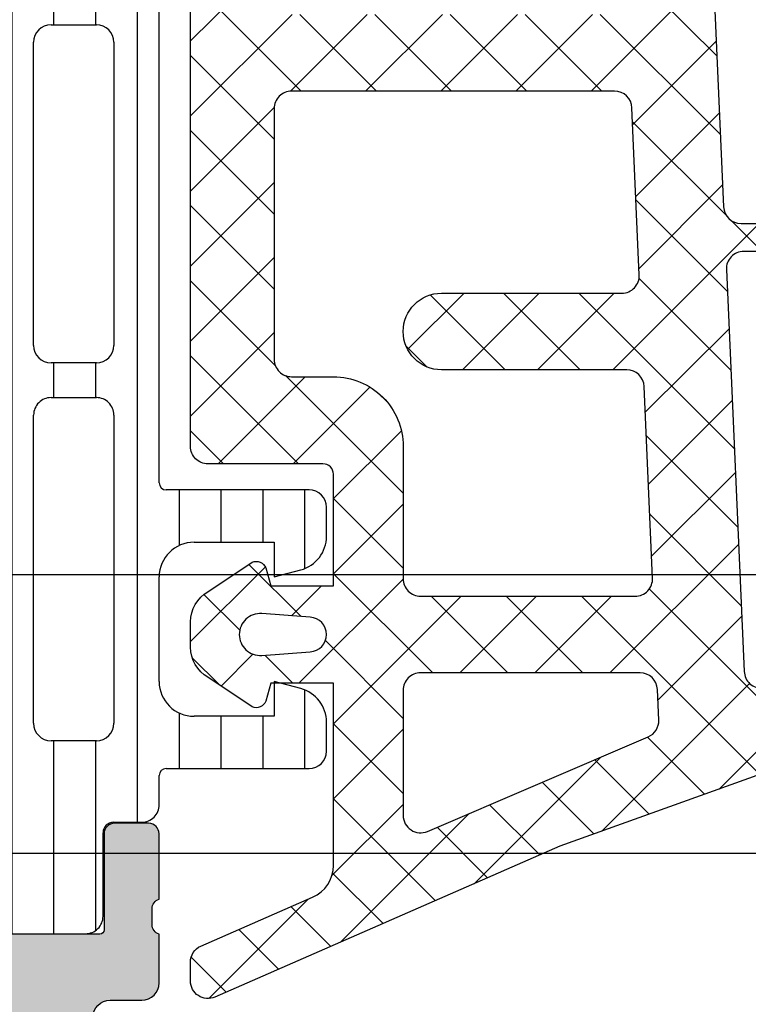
# Model space of a CAD drawing. Header units: millimetres. Extents: x 373037 to 682063, y 76092 to 274210.
# Tile 94 of 256: x 667158 to 667179, y 249615 to 249643. Entities that reach past the tile are written whole.
import ezdxf

# ---------------------------------------------------------------- set-up
doc = ezdxf.new("R2010")
doc.units = ezdxf.units.MM
doc.header["$LTSCALE"] = 100
doc.layers.add('PUDORYS', color=253, linetype='CONTINUOUS')

msp = doc.modelspace()

# ---------------------------------------------------------------- hatches: boundary and pattern name
at = {"layer": 'PUDORYS', "true_color": 0x939598}
h = msp.add_hatch(dxfattribs=at)
h.set_pattern_fill('LINIE', color=252, scale=1.2, angle=90, style=0)
h.set_pattern_definition([(90, (679979.9212210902, 248347.5297934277), (-1.2, 7.347638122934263e-17), [])])
edge = h.paths.add_edge_path()
edge.add_arc((667160.8289485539, 249619.7464295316), 0.2999999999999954, 90.00207529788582, 180.0020752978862, ccw=False)
edge.add_line((667160.8289376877, 249620.0464295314), (667161.6392690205, 249620.0464581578))
edge.add_arc((667161.6392535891, 249620.5464554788), 0.4999973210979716, 270.0017683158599, 360.0023822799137)
edge.add_line((667162.1392509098, 249620.5464762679), (667162.1405714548, 249621.387548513))
edge.add_arc((667162.3405714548, 249621.387548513), 0.1999999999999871, 90.00000000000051, 180.0000000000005, ccw=False)
edge.add_line((667162.3405714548, 249621.5875485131), (667166.4405714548, 249621.5875485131))
edge.add_arc((667166.4405714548, 249622.0875485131), 0.5000000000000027, 269.9999999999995, 359.9999999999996)
edge.add_line((667166.9405714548, 249622.0875485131), (667166.9405714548, 249622.9182977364))
edge.add_arc((667165.9405714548, 249622.9182977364), 0.9999999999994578, 0, 74.99999999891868)
edge.add_line((667166.1993904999, 249623.8842235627), (667165.4405714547, 249624.087548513))
edge.add_line((667165.4405714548, 249624.0875485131), (667165.4405714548, 249623.0875485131))
edge.add_line((667165.4405714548, 249623.0875485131), (667163.1405714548, 249623.0875485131))
edge.add_arc((667163.1422807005, 249624.0916749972), 1.004127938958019, 180.2340877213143, 269.9024699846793, ccw=False)
edge.add_line((667162.1381611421, 249624.087572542), (667162.1381611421, 249627.0874508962))
edge.add_arc((667163.1422804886, 249627.0834225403), 1.004127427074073, 90.09751797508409, 179.7701403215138, ccw=False)
edge.add_line((667163.1405714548, 249628.0875485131), (667165.4405714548, 249628.0875485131))
edge.add_line((667165.4405714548, 249628.0875485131), (667165.4405714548, 249627.0875485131))
edge.add_line((667165.4405714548, 249627.0875485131), (667166.1993905, 249627.2908734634))
edge.add_arc((667165.9405714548, 249628.2567992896), 1.000000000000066, 285.0000000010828, 359.9999999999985)
edge.add_line((667166.9405714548, 249628.2567992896), (667166.9405714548, 249629.087548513))
edge.add_arc((667166.4405714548, 249629.0875485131), 0.4999999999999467, 0, 89.99999999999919)
edge.add_line((667166.4405714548, 249629.5875485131), (667162.3405714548, 249629.5875485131))
edge.add_arc((667162.3423000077, 249629.7917216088), 0.2041804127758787, 181.1558689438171, 269.5149389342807, ccw=False)
edge.add_line((667162.1381611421, 249629.7876028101), (667162.1381382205, 249655.6289696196))
edge.add_arc((667161.6381408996, 249655.6289541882), 0.4999973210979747, 0.001768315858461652, 90.00238227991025)
edge.add_line((667161.6381201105, 249656.1289515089), (667160.8277887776, 249656.1289228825))
edge.add_arc((667160.8277779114, 249656.4289228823), 0.299999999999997, 180.0020752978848, 270.0020752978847, ccw=False)
edge.add_line((667160.5277779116, 249656.428912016), (667160.5280229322, 249658.8289104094))
edge.add_arc((667160.028026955, 249658.8288949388), 0.499995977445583, 0.00177281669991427, 90.00237777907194)
edge.add_line((667160.0280062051, 249659.3288909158), (667156.5514647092, 249659.3287642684))
edge.add_arc((667156.6938112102, 249658.3389513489), 0.99999607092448, 98.18368334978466, 212.7290913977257)
edge.add_line((667155.8525781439, 249657.7982859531), (667157.1711305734, 249655.5146768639))
edge.add_arc((667156.7381269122, 249655.2646612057), 0.5000000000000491, 0.002135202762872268, 30.002071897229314, ccw=False)
edge.add_line((667157.2381269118, 249655.2646798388), (667157.2392132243, 249620.9104110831))
edge.add_arc((667156.7392132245, 249620.9103934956), 0.5000000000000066, 330.0020786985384, 360.0020153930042, ccw=False)
edge.add_line((667157.1722349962, 249620.6604092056), (667155.8538479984, 249618.3767046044))
edge.add_arc((667156.6951202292, 249617.8361001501), 0.9999960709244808, 147.2750591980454, 261.8204672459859)
edge.add_line((667156.5528454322, 249616.8462769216), (667160.029386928, 249616.846403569))
edge.add_arc((667160.0293714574, 249617.3463995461), 0.4999959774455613, 270.0017728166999, 360.0023777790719)
edge.add_line((667160.5293674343, 249617.346420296), (667160.5289485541, 249619.7464186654))
edge = h.paths.add_edge_path(flags=16)
edge.add_line((667160.3386729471, 249643.9375422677), (667159.0386788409, 249643.9375422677))
edge.add_arc((667159.0386752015, 249644.4375386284), 0.4999963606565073, 179.9995829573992, 270.0004170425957, ccw=False)
edge.add_line((667158.5386788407, 249644.4375422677), (667158.5386788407, 249653.2875361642))
edge.add_arc((667159.0386752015, 249653.2875398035), 0.4999963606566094, 89.99958295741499, 180.0004170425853, ccw=False)
edge.add_line((667159.0386788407, 249653.7875361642), (667160.338672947, 249653.7875361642))
edge.add_arc((667160.3386895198, 249653.2875361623), 0.5000000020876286, 2.0834067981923e-07, 90.00189910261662, ccw=False)
edge.add_line((667160.8386895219, 249653.2875361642), (667160.8386895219, 249644.4375422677))
edge.add_arc((667160.3386895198, 249644.4375422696), 0.5000000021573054, 269.99810091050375, 359.99999978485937, ccw=False)
edge = h.paths.add_edge_path(flags=16)
edge.add_arc((667160.3386895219, 249633.7375361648), 0.4999999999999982, 269.9999999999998, 360, ccw=False)
edge.add_line((667160.3386895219, 249633.2375361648), (667159.0386788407, 249633.2375361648))
edge.add_arc((667159.0386788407, 249633.7375361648), 0.4999999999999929, 179.9999999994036, 269.99999999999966, ccw=False)
edge.add_line((667158.5386788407, 249633.7375361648), (667158.5386788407, 249642.4375422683))
edge.add_arc((667159.0386788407, 249642.4375422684), 0.5000000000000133, 90.00000000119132, 179.9999999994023, ccw=False)
edge.add_line((667159.0386788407, 249642.9375422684), (667160.3386895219, 249642.9375422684))
edge.add_arc((667160.3386895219, 249642.4375422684), 0.5000000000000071, 5.965148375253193e-10, 90.00000000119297, ccw=False)
edge.add_line((667160.8386895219, 249642.4375422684), (667160.8386895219, 249633.7375361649))
edge = h.paths.add_edge_path(flags=16)
edge.add_arc((667159.0386752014, 249631.7375398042), 0.4999963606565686, 89.99958295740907, 180.0004170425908, ccw=False)
edge.add_line((667159.0386788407, 249632.2375361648), (667160.338672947, 249632.2375361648))
edge.add_arc((667160.3386895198, 249631.7375361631), 0.5000000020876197, 2.0833840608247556e-07, 90.00189910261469, ccw=False)
edge.add_line((667160.8386895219, 249631.7375361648), (667160.8386895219, 249622.8875270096))
edge.add_arc((667160.3387047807, 249622.8875270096), 0.4999847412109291, 269.99999999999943, 360, ccw=False)
edge.add_line((667160.3387047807, 249622.3875422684), (667159.0386940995, 249622.3875422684))
edge.add_arc((667159.0386940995, 249622.8875575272), 0.5000152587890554, 179.9999999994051, 270.0000000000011, ccw=False)
edge.add_line((667158.5386788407, 249622.8875575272), (667158.5386788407, 249631.7375361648))
h = msp.add_hatch(dxfattribs=at)
h.set_pattern_fill('ANSI37', color=252, scale=0.48, angle=90, style=0)
h.set_pattern_definition([(135, (667167.1381380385, 249629.3363462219), (-1.077630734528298, -1.077630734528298), []), (225, (667167.1381380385, 249629.3363462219), (1.077630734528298, -1.077630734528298), [])])
edge = h.paths.add_edge_path(flags=16)
edge.add_line((667166.4738440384, 249625.9350692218), (667165.0809900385, 249626.0348132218))
edge.add_arc((667165.0381325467, 249625.4363463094), 0.5999995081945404, 85.90391948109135, 180.0000083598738)
edge.add_arc((667165.0381325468, 249625.4363461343), 0.5999995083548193, 179.9999916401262, 274.0960805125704)
edge.add_line((667165.0809900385, 249624.8378792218), (667166.4738440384, 249624.9376232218))
edge.add_arc((667166.438129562, 249625.4363462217), 0.5000001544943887, 274.0960644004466, 445.9039356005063)
edge = h.paths.add_edge_path(flags=16)
edge.add_arc((667169.6381376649, 249623.8363495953), 0.4999996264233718, 89.99995719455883, 180.0000428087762)
edge.add_line((667169.1381380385, 249623.8363492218), (667169.1381380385, 249620.2426642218))
edge.add_arc((667169.6381383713, 249620.2426642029), 0.5000003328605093, 179.9999978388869, 293.2180266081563)
edge.add_line((667169.8352540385, 249619.7831582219), (667176.1663560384, 249622.4990362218))
edge.add_arc((667175.9692401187, 249622.95854157), 0.4999998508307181, 293.218081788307, 362.5001106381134)
edge.add_line((667176.4687640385, 249622.9803522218), (667176.4304380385, 249623.8581592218))
edge.add_arc((667175.93091443, 249623.8363497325), 0.4999994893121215, 2.499979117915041, 90.00004485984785)
edge.add_line((667175.9309140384, 249624.3363492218), (667169.6381380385, 249624.3363492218))
edge = h.paths.add_edge_path(flags=16)
edge.add_line((667175.0463000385, 249649.3902682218), (667166.1494470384, 249653.5389382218))
edge.add_arc((667165.9381379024, 249653.0857844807), 0.4999998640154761, 64.99999208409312, 180.0000296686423)
edge.add_line((667165.4381380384, 249653.0857842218), (667165.4381380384, 249643.7363492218))
edge.add_arc((667165.9381376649, 249643.7363488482), 0.4999996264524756, 179.9999571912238, 270.0000428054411)
edge.add_line((667165.9381380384, 249643.2363492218), (667175.0620610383, 249643.2363492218))
edge.add_arc((667175.0620608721, 249643.7363492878), 0.5000000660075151, 270.0000190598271, 362.5000272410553)
edge.add_line((667175.5615850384, 249643.7581592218), (667175.3345150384, 249648.9589232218))
edge.add_arc((667174.8349896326, 249648.9371134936), 0.5000012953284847, 2.499997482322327, 64.9999080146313)
edge = h.paths.add_edge_path(flags=16)
edge.add_arc((667165.9381376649, 249640.5363495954), 0.4999996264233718, 89.99995719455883, 180.0000428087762)
edge.add_line((667165.4381380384, 249640.5363492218), (667165.4381380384, 249633.3363492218))
edge.add_arc((667165.9381376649, 249633.3363488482), 0.4999996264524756, 179.9999571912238, 270.0000428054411)
edge.add_line((667165.9381380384, 249632.8363492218), (667167.1381380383, 249632.8363492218))
edge.add_arc((667167.1381395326, 249630.836350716), 1.999998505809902, -4.2805441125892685e-05, 90.0000428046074, ccw=False)
edge.add_line((667169.1381380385, 249630.8363492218), (667169.1381380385, 249627.0363492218))
edge.add_arc((667169.6381376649, 249627.0363488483), 0.4999996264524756, 179.9999571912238, 270.0000428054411)
edge.add_line((667169.6381380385, 249626.5363492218), (667175.7911990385, 249626.5363492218))
edge.add_arc((667175.7911988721, 249627.0363492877), 0.5000000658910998, 270.000019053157, 362.5000272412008)
edge.add_line((667176.2907230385, 249627.0581592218), (667176.0505880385, 249632.5581592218))
edge.add_arc((667175.5510644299, 249632.5363497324), 0.4999994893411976, 2.499979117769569, 90.00004485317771)
edge.add_line((667175.5510640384, 249633.0363492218), (667170.2381380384, 249633.0363492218))
edge.add_arc((667170.2381380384, 249634.1363492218), 1.099999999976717, 90, 270, ccw=False)
edge.add_line((667170.2381380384, 249635.2363492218), (667175.4113490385, 249635.2363492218))
edge.add_arc((667175.4113488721, 249635.7363492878), 0.5000000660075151, 270.000019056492, 362.5000272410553)
edge.add_line((667175.9108730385, 249635.7581592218), (667175.7013000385, 249640.5581592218))
edge.add_arc((667175.2017764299, 249640.5363497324), 0.4999994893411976, 2.499979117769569, 90.00004485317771)
edge.add_line((667175.2017760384, 249641.0363492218), (667165.9381380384, 249641.0363492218))
edge = h.paths.add_edge_path()
edge.add_line((667167.3245950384, 249655.7494022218), (667176.1124610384, 249651.6515532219))
edge.add_ellipse((667174.8446035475, 249648.9326278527), major_axis=(-3.000002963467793, 0), ratio=1, start_angle=182.50005883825, end_angle=244.9999693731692, ccw=False)
edge.add_line((667177.8417510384, 249649.0634892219), (667177.8700850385, 249648.4145392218))
edge.add_ellipse((667178.369608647, 249648.4363487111), major_axis=(-0.4999994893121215, 0), ratio=1, start_angle=2.499979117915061, end_angle=90.00004485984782)
edge.add_line((667178.3696090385, 249647.9363492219), (667179.3381380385, 249647.9363492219))
edge.add_ellipse((667179.3381381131, 249647.8363492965), major_axis=(-0.09999992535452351, 0), ratio=1, start_angle=179.9999571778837, end_angle=270.0000427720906, ccw=False)
edge.add_line((667179.4381380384, 249647.8363492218), (667179.4381380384, 249647.2363492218))
edge.add_ellipse((667179.3381381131, 249647.236349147), major_axis=(-0.09999992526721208, 0), ratio=1, start_angle=89.99995719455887, end_angle=180.0000428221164, ccw=False)
edge.add_line((667179.3381380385, 249647.1363492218), (667178.4351000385, 249647.1363492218))
edge.add_ellipse((667178.4351002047, 249646.6363491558), major_axis=(-0.5000000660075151, 0), ratio=1, start_angle=-89.99998095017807, end_angle=2.500027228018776)
edge.add_line((667177.9355760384, 249646.6145392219), (667178.3294140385, 249637.7142452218))
edge.add_ellipse((667178.8289253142, 249637.736349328), major_axis=(-0.5000001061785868, 0), ratio=1, start_angle=2.533769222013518, end_angle=90.0000829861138)
edge.add_line((667178.8289260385, 249637.2363492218), (667179.4381380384, 249637.2363492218))
edge.add_ellipse((667179.4381381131, 249637.1363492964), major_axis=(-0.09999992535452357, 0), ratio=1, start_angle=179.9999572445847, end_angle=270.0000428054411, ccw=False)
edge.add_line((667179.5381380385, 249637.1363492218), (667179.5381380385, 249636.5363492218))
edge.add_ellipse((667179.4381381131, 249636.5363491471), major_axis=(-0.0999999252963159, 0), ratio=1, start_angle=89.99995719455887, end_angle=180.0000428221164, ccw=False)
edge.add_line((667179.4381380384, 249636.4363492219), (667178.9085760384, 249636.4363492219))
edge.add_ellipse((667178.9085757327, 249635.9363487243), major_axis=(-0.500000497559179, 0), ratio=1, start_angle=-90.00003503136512, end_angle=2.53369800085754)
edge.add_line((667178.4090640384, 249635.9142452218), (667178.9197200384, 249624.3740202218))
edge.add_ellipse((667179.4192446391, 249624.3958297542), major_axis=(-0.5000004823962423, 0), ratio=1, start_angle=2.499979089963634, end_angle=93.21705730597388)
edge.add_line((667179.4473040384, 249623.8966172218), (667184.5810470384, 249624.1851802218))
edge.add_ellipse((667184.4654916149, 249624.5955982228), major_axis=(-0.4263754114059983, 0), ratio=1, start_angle=105.7248544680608, end_angle=249.2410276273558)
edge.add_line((667184.6166150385, 249624.9942932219), (667184.3840120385, 249624.9930532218))
edge.add_line((667184.3840120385, 249624.9930532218), (667182.5014330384, 249624.6949152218))
edge.add_line((667182.5014330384, 249624.6949152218), (667179.6521480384, 249625.0953412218))
edge.add_ellipse((667179.6938986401, 249625.3924218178), major_axis=(-0.2999999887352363, 0), ratio=1, start_angle=-34.59774638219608, end_angle=82.00025595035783, ccw=False)
edge.add_ellipse((667181.9164697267, 249623.8593084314), major_axis=(-3.000047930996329, 0), ratio=1, start_angle=251.9915754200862, end_angle=325.4023587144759, ccw=False)
edge.add_line((667182.8439550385, 249626.7123872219), (667185.0988460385, 249626.0788112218))
edge.add_ellipse((667184.937916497, 249625.3035987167), major_axis=(-0.7917403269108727, 0), ratio=1, start_angle=186.798346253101, end_angle=258.2723102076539, ccw=False)
edge.add_line((667185.7240900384, 249625.3973212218), (667185.7253110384, 249624.3391112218))
edge.add_ellipse((667184.5462248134, 249624.4682354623), major_axis=(-1.186135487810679, 0), ratio=1, start_angle=108.65557644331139, end_angle=173.7503218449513, ccw=False)
edge.add_line((667184.9256440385, 249623.3444212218), (667181.6843040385, 249622.2500882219))
edge.add_line((667181.6843040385, 249622.2500882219), (667173.6345090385, 249619.3603102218))
edge.add_line((667173.6345090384, 249619.3603102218), (667163.7366320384, 249615.0275012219))
edge.add_ellipse((667163.5383619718, 249615.4865102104), major_axis=(-0.5000002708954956, 0), ratio=1, start_angle=0.066576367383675, end_angle=113.36204948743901, ccw=False)
edge.add_line((667163.0383620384, 249615.4859292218), (667163.0377270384, 249616.0326302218))
edge.add_ellipse((667163.5377271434, 249616.0332104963), major_axis=(-0.5000004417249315, 0), ratio=1, start_angle=-66.07917546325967, end_angle=0.06649451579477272, ccw=False)
edge.add_line((667163.3349900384, 249616.4902642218), (667166.5389930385, 249617.8920202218))
edge.add_ellipse((667166.1381387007, 249618.8081613), major_axis=(-0.9999993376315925, 0), ratio=1, start_angle=113.6316147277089, end_angle=180.0000528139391)
edge.add_line((667167.1381380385, 249618.8081622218), (667167.1381380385, 249624.0361042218))
edge.add_line((667167.1381380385, 249624.0361042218), (667165.3386590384, 249624.0361132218))
edge.add_line((667165.3386590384, 249624.0361132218), (667165.2007170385, 249623.5213122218))
edge.add_ellipse((667164.9235630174, 249623.636077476), major_axis=(-0.2999756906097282, 0), ratio=1, start_angle=67.49643329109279, end_angle=157.5062997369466, ccw=False)
edge.add_line((667164.8087500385, 249623.3589432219), (667163.5386230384, 249624.2081102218))
edge.add_ellipse((667164.0383438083, 249625.073974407), major_axis=(-0.9997207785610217, 0), ratio=1, start_angle=-0.007611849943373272, end_angle=60.00923930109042, ccw=False)
edge.add_line((667163.0386230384, 249625.0741072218), (667163.0386540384, 249625.7984682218))
edge.add_ellipse((667164.0383918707, 249625.7982601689), major_axis=(-0.9997378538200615, 0), ratio=1, start_angle=299.99132494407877, end_angle=359.9880763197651, ccw=False)
edge.add_line((667163.5386540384, 249626.6641342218), (667164.8087500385, 249627.5133012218))
edge.add_ellipse((667164.9235619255, 249627.2361537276), major_axis=(-0.2999875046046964, 0), ratio=1, start_angle=202.4986038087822, end_angle=292.5024061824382, ccw=False)
edge.add_line((667165.2007170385, 249627.3509472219), (667165.3386890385, 249626.8361312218))
edge.add_line((667165.3386890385, 249626.8361312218), (667167.1381380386, 249626.8361232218))
edge.add_line((667167.1381380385, 249626.8361232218), (667167.1381380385, 249630.0363502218))
edge.add_ellipse((667166.8381382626, 249630.0363504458), major_axis=(-0.2999997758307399, 0), ratio=1, start_angle=179.999957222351, end_angle=270.0000428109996)
edge.add_line((667166.8381380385, 249630.3363502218), (667163.5381420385, 249630.3363502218))
edge.add_ellipse((667163.5381416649, 249630.8363498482), major_axis=(-0.4999996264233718, 0), ratio=1, start_angle=-4.280877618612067e-05, end_angle=90.00004280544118, ccw=False)
edge.add_line((667163.0381420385, 249630.8363502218), (667163.0381420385, 249657.7339722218))
edge.add_line((667163.0381420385, 249657.7339722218), (667164.5885340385, 249658.6290902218))
edge.add_ellipse((667164.8385341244, 249658.1960776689), major_axis=(-0.4999999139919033, 0), ratio=1, start_angle=180.0000633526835, end_angle=300.00001707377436, ccw=False)
edge.add_line((667165.3385340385, 249658.1960782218), (667167.0359050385, 249658.1960782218))
edge.add_line((667167.0359050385, 249658.1960782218), (667167.0359050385, 249656.2025562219))
edge.add_ellipse((667167.5359052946, 249656.2025558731), major_axis=(-0.5000002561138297, 0), ratio=1, start_angle=-3.996725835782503e-05, end_angle=64.99987140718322)
h = msp.add_hatch(dxfattribs=at)
h.set_pattern_fill('ANSI37', color=252, scale=0.48, angle=90, style=0)
h.set_pattern_definition([(135, (667167.1381382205, 249629.3363462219), (-1.077630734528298, -1.077630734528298), []), (225, (667167.1381382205, 249629.3363462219), (1.077630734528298, -1.077630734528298), [])])
edge = h.paths.add_edge_path(flags=16)
edge.add_line((667166.4738442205, 249625.9350692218), (667165.0809902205, 249626.0348132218))
edge.add_arc((667165.0381327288, 249625.4363463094), 0.5999995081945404, 85.90391948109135, 180.0000083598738)
edge.add_arc((667165.0381327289, 249625.4363461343), 0.5999995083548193, 179.9999916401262, 274.0960805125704)
edge.add_line((667165.0809902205, 249624.8378792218), (667166.4738442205, 249624.9376232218))
edge.add_arc((667166.438129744, 249625.4363462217), 0.5000001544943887, 274.0960644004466, 445.9039356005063)
edge = h.paths.add_edge_path(flags=16)
edge.add_arc((667169.638137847, 249623.8363495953), 0.4999996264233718, 89.99995719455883, 180.0000428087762)
edge.add_line((667169.1381382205, 249623.8363492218), (667169.1381382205, 249620.2426642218))
edge.add_arc((667169.6381385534, 249620.2426642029), 0.5000003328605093, 179.9999978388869, 293.2180266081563)
edge.add_line((667169.8352542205, 249619.7831582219), (667176.1663562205, 249622.4990362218))
edge.add_arc((667175.9692403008, 249622.95854157), 0.4999998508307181, 293.218081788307, 362.5001106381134)
edge.add_line((667176.4687642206, 249622.9803522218), (667176.4304382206, 249623.8581592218))
edge.add_arc((667175.930914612, 249623.8363497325), 0.4999994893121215, 2.499979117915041, 90.00004485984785)
edge.add_line((667175.9309142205, 249624.3363492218), (667169.6381382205, 249624.3363492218))
edge = h.paths.add_edge_path(flags=16)
edge.add_line((667175.0463002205, 249649.3902682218), (667166.1494472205, 249653.5389382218))
edge.add_arc((667165.9381380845, 249653.0857844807), 0.4999998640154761, 64.99999208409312, 180.0000296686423)
edge.add_line((667165.4381382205, 249653.0857842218), (667165.4381382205, 249643.7363492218))
edge.add_arc((667165.938137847, 249643.7363488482), 0.4999996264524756, 179.9999571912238, 270.0000428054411)
edge.add_line((667165.9381382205, 249643.2363492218), (667175.0620612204, 249643.2363492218))
edge.add_arc((667175.0620610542, 249643.7363492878), 0.5000000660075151, 270.0000190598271, 362.5000272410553)
edge.add_line((667175.5615852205, 249643.7581592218), (667175.3345152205, 249648.9589232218))
edge.add_arc((667174.8349898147, 249648.9371134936), 0.5000012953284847, 2.499997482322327, 64.9999080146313)
edge = h.paths.add_edge_path(flags=16)
edge.add_arc((667165.938137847, 249640.5363495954), 0.4999996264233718, 89.99995719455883, 180.0000428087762)
edge.add_line((667165.4381382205, 249640.5363492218), (667165.4381382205, 249633.3363492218))
edge.add_arc((667165.938137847, 249633.3363488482), 0.4999996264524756, 179.9999571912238, 270.0000428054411)
edge.add_line((667165.9381382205, 249632.8363492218), (667167.1381382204, 249632.8363492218))
edge.add_arc((667167.1381397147, 249630.836350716), 1.999998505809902, -4.2805441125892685e-05, 90.0000428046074, ccw=False)
edge.add_line((667169.1381382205, 249630.8363492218), (667169.1381382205, 249627.0363492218))
edge.add_arc((667169.638137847, 249627.0363488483), 0.4999996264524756, 179.9999571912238, 270.0000428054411)
edge.add_line((667169.6381382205, 249626.5363492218), (667175.7911992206, 249626.5363492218))
edge.add_arc((667175.7911990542, 249627.0363492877), 0.5000000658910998, 270.000019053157, 362.5000272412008)
edge.add_line((667176.2907232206, 249627.0581592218), (667176.0505882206, 249632.5581592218))
edge.add_arc((667175.551064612, 249632.5363497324), 0.4999994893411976, 2.499979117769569, 90.00004485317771)
edge.add_line((667175.5510642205, 249633.0363492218), (667170.2381382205, 249633.0363492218))
edge.add_arc((667170.2381382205, 249634.1363492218), 1.099999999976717, 90, 270, ccw=False)
edge.add_line((667170.2381382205, 249635.2363492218), (667175.4113492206, 249635.2363492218))
edge.add_arc((667175.4113490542, 249635.7363492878), 0.5000000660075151, 270.000019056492, 362.5000272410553)
edge.add_line((667175.9108732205, 249635.7581592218), (667175.7013002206, 249640.5581592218))
edge.add_arc((667175.201776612, 249640.5363497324), 0.4999994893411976, 2.499979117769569, 90.00004485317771)
edge.add_line((667175.2017762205, 249641.0363492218), (667165.9381382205, 249641.0363492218))
edge = h.paths.add_edge_path()
edge.add_line((667167.3245952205, 249655.7494022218), (667176.1124612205, 249651.6515532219))
edge.add_ellipse((667174.8446037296, 249648.9326278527), major_axis=(-3.000002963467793, 0), ratio=1, start_angle=182.50005883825, end_angle=244.9999693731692, ccw=False)
edge.add_line((667177.8417512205, 249649.0634892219), (667177.8700852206, 249648.4145392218))
edge.add_ellipse((667178.369608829, 249648.4363487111), major_axis=(-0.4999994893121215, 0), ratio=1, start_angle=2.499979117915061, end_angle=90.00004485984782)
edge.add_line((667178.3696092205, 249647.9363492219), (667179.3381382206, 249647.9363492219))
edge.add_ellipse((667179.3381382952, 249647.8363492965), major_axis=(-0.09999992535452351, 0), ratio=1, start_angle=179.9999571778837, end_angle=270.0000427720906, ccw=False)
edge.add_line((667179.4381382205, 249647.8363492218), (667179.4381382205, 249647.2363492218))
edge.add_ellipse((667179.3381382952, 249647.236349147), major_axis=(-0.09999992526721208, 0), ratio=1, start_angle=89.99995719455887, end_angle=180.0000428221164, ccw=False)
edge.add_line((667179.3381382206, 249647.1363492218), (667178.4351002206, 249647.1363492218))
edge.add_ellipse((667178.4351003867, 249646.6363491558), major_axis=(-0.5000000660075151, 0), ratio=1, start_angle=-89.99998095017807, end_angle=2.500027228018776)
edge.add_line((667177.9355762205, 249646.6145392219), (667178.3294142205, 249637.7142452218))
edge.add_ellipse((667178.8289254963, 249637.736349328), major_axis=(-0.5000001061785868, 0), ratio=1, start_angle=2.533769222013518, end_angle=90.0000829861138)
edge.add_line((667178.8289262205, 249637.2363492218), (667179.4381382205, 249637.2363492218))
edge.add_ellipse((667179.4381382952, 249637.1363492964), major_axis=(-0.09999992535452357, 0), ratio=1, start_angle=179.9999572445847, end_angle=270.0000428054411, ccw=False)
edge.add_line((667179.5381382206, 249637.1363492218), (667179.5381382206, 249636.5363492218))
edge.add_ellipse((667179.4381382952, 249636.5363491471), major_axis=(-0.0999999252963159, 0), ratio=1, start_angle=89.99995719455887, end_angle=180.0000428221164, ccw=False)
edge.add_line((667179.4381382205, 249636.4363492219), (667178.9085762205, 249636.4363492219))
edge.add_ellipse((667178.9085759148, 249635.9363487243), major_axis=(-0.500000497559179, 0), ratio=1, start_angle=-90.00003503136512, end_angle=2.53369800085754)
edge.add_line((667178.4090642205, 249635.9142452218), (667178.9197202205, 249624.3740202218))
edge.add_ellipse((667179.4192448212, 249624.3958297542), major_axis=(-0.5000004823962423, 0), ratio=1, start_angle=2.499979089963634, end_angle=93.21705730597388)
edge.add_line((667179.4473042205, 249623.8966172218), (667184.5810472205, 249624.1851802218))
edge.add_ellipse((667184.465491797, 249624.5955982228), major_axis=(-0.4263754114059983, 0), ratio=1, start_angle=105.7248544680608, end_angle=249.2410276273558)
edge.add_line((667184.6166152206, 249624.9942932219), (667184.3840122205, 249624.9930532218))
edge.add_line((667184.3840122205, 249624.9930532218), (667182.5014332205, 249624.6949152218))
edge.add_line((667182.5014332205, 249624.6949152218), (667179.6521482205, 249625.0953412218))
edge.add_ellipse((667179.6938988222, 249625.3924218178), major_axis=(-0.2999999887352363, 0), ratio=1, start_angle=-34.59774638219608, end_angle=82.00025595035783, ccw=False)
edge.add_ellipse((667181.9164699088, 249623.8593084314), major_axis=(-3.000047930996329, 0), ratio=1, start_angle=251.9915754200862, end_angle=325.4023587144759, ccw=False)
edge.add_line((667182.8439552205, 249626.7123872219), (667185.0988462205, 249626.0788112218))
edge.add_ellipse((667184.9379166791, 249625.3035987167), major_axis=(-0.7917403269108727, 0), ratio=1, start_angle=186.798346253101, end_angle=258.2723102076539, ccw=False)
edge.add_line((667185.7240902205, 249625.3973212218), (667185.7253112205, 249624.3391112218))
edge.add_ellipse((667184.5462249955, 249624.4682354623), major_axis=(-1.186135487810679, 0), ratio=1, start_angle=108.65557644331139, end_angle=173.7503218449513, ccw=False)
edge.add_line((667184.9256442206, 249623.3444212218), (667181.6843042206, 249622.2500882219))
edge.add_line((667181.6843042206, 249622.2500882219), (667173.6345092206, 249619.3603102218))
edge.add_line((667173.6345092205, 249619.3603102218), (667163.7366322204, 249615.0275012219))
edge.add_ellipse((667163.5383621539, 249615.4865102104), major_axis=(-0.5000002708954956, 0), ratio=1, start_angle=0.066576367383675, end_angle=113.36204948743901, ccw=False)
edge.add_line((667163.0383622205, 249615.4859292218), (667163.0377272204, 249616.0326302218))
edge.add_ellipse((667163.5377273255, 249616.0332104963), major_axis=(-0.5000004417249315, 0), ratio=1, start_angle=-66.07917546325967, end_angle=0.06649451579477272, ccw=False)
edge.add_line((667163.3349902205, 249616.4902642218), (667166.5389932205, 249617.8920202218))
edge.add_ellipse((667166.1381388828, 249618.8081613), major_axis=(-0.9999993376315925, 0), ratio=1, start_angle=113.6316147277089, end_angle=180.0000528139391)
edge.add_line((667167.1381382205, 249618.8081622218), (667167.1381382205, 249624.0361042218))
edge.add_line((667167.1381382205, 249624.0361042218), (667165.3386592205, 249624.0361132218))
edge.add_line((667165.3386592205, 249624.0361132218), (667165.2007172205, 249623.5213122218))
edge.add_ellipse((667164.9235631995, 249623.636077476), major_axis=(-0.2999756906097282, 0), ratio=1, start_angle=67.49643329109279, end_angle=157.5062997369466, ccw=False)
edge.add_line((667164.8087502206, 249623.3589432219), (667163.5386232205, 249624.2081102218))
edge.add_ellipse((667164.0383439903, 249625.073974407), major_axis=(-0.9997207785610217, 0), ratio=1, start_angle=-0.007611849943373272, end_angle=60.00923930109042, ccw=False)
edge.add_line((667163.0386232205, 249625.0741072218), (667163.0386542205, 249625.7984682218))
edge.add_ellipse((667164.0383920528, 249625.7982601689), major_axis=(-0.9997378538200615, 0), ratio=1, start_angle=299.99132494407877, end_angle=359.9880763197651, ccw=False)
edge.add_line((667163.5386542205, 249626.6641342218), (667164.8087502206, 249627.5133012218))
edge.add_ellipse((667164.9235621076, 249627.2361537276), major_axis=(-0.2999875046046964, 0), ratio=1, start_angle=202.4986038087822, end_angle=292.5024061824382, ccw=False)
edge.add_line((667165.2007172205, 249627.3509472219), (667165.3386892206, 249626.8361312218))
edge.add_line((667165.3386892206, 249626.8361312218), (667167.1381382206, 249626.8361232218))
edge.add_line((667167.1381382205, 249626.8361232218), (667167.1381382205, 249630.0363502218))
edge.add_ellipse((667166.8381384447, 249630.0363504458), major_axis=(-0.2999997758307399, 0), ratio=1, start_angle=179.999957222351, end_angle=270.0000428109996)
edge.add_line((667166.8381382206, 249630.3363502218), (667163.5381422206, 249630.3363502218))
edge.add_ellipse((667163.538141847, 249630.8363498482), major_axis=(-0.4999996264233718, 0), ratio=1, start_angle=-4.280877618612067e-05, end_angle=90.00004280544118, ccw=False)
edge.add_line((667163.0381422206, 249630.8363502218), (667163.0381422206, 249657.7339722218))
edge.add_line((667163.0381422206, 249657.7339722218), (667164.5885342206, 249658.6290902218))
edge.add_ellipse((667164.8385343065, 249658.1960776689), major_axis=(-0.4999999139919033, 0), ratio=1, start_angle=180.0000633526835, end_angle=300.00001707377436, ccw=False)
edge.add_line((667165.3385342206, 249658.1960782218), (667167.0359052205, 249658.1960782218))
edge.add_line((667167.0359052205, 249658.1960782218), (667167.0359052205, 249656.2025562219))
edge.add_ellipse((667167.5359054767, 249656.2025558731), major_axis=(-0.5000002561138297, 0), ratio=1, start_angle=-3.996725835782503e-05, end_angle=64.99987140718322)
h = msp.add_hatch(color=252, dxfattribs=at)
edge = h.paths.add_edge_path()
edge.add_arc((667207.138070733, 249604.8364137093), 0.5000674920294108, 270.0077324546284, 359.9922675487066)
edge.add_line((667207.6381382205, 249604.8363462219), (667207.6381382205, 249608.8363462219))
edge.add_arc((667207.138070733, 249608.8362787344), 0.5000674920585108, 0.007732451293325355, 89.99226754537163)
edge.add_line((667207.1381382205, 249609.3363462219), (667205.8380893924, 249609.3363462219))
edge.add_arc((667205.8381262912, 249608.8363093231), 0.5000369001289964, 90.00422797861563, 179.9957720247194)
edge.add_line((667205.3380893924, 249608.8363462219), (667205.3380893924, 249608.3363462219))
edge.add_line((667205.3380893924, 249608.3363462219), (667206.3380893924, 249608.3363462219))
edge.add_line((667206.3380893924, 249608.3363462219), (667206.3380893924, 249606.8363462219))
edge.add_arc((667205.338126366, 249606.8363092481), 0.9999630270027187, -90.00211851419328, 0.0021185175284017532, ccw=False)
edge.add_line((667205.3380893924, 249605.8363462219), (667201.3380893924, 249605.8363462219))
edge.add_arc((667201.3381662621, 249606.8364230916), 1.000076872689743, 180.0044039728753, 269.9955960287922, ccw=False)
edge.add_line((667200.3380893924, 249606.8363462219), (667200.3380893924, 249608.3363462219))
edge.add_line((667200.3380893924, 249608.3363462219), (667201.3380893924, 249608.3363462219))
edge.add_line((667201.3380893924, 249608.3363462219), (667201.3380893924, 249608.8363462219))
edge.add_arc((667200.8381468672, 249608.8364036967), 0.4999425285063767, 359.9934131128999, 450.0065868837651)
edge.add_line((667200.8380893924, 249609.3363462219), (667198.0381015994, 249609.3363462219))
edge.add_arc((667198.0381015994, 249608.8363462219), 0.5, 90, 180)
edge.add_line((667197.5381015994, 249608.8363462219), (667197.5381015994, 249608.6363462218))
edge.add_arc((667198.0381015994, 249608.6363462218), 0.5, 180, 270)
edge.add_line((667198.0381015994, 249608.1363462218), (667198.5381015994, 249608.1363462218))
edge.add_arc((667198.5380665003, 249607.6363111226), 0.5000351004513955, 0.00402179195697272, 89.99597821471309, ccw=False)
edge.add_line((667199.0381015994, 249607.6363462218), (667199.0381015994, 249606.83634317))
edge.add_arc((667198.538085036, 249606.8363597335), 0.5000165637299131, 270.00189796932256, 359.99810203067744, ccw=False)
edge.add_line((667198.5381015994, 249606.33634317), (667167.2381077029, 249606.33634317))
edge.add_line((667167.2381077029, 249606.33634317), (667161.1996500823, 249606.7687398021))
edge.add_arc((667161.2381061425, 249607.7679594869), 0.9999594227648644, 180, 267.7959971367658, ccw=False)
edge.add_line((667160.2381467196, 249607.7679594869), (667160.2381467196, 249614.4364116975))
edge.add_arc((667160.7381467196, 249614.4364116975), 0.5, 90, 180, ccw=False)
edge.add_line((667160.7381467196, 249614.9364116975), (667161.6381467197, 249614.9364116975))
edge.add_arc((667161.6381467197, 249615.4364116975), 0.5, 270, 360)
edge.add_line((667162.1381467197, 249615.4364116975), (667162.1381467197, 249616.8364132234))
edge.add_arc((667162.2169831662, 249617.1039338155), 0.2788950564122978, 178.8354106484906, 253.5801235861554, ccw=False)
edge.add_line((667161.9381457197, 249617.1096022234), (667161.9381457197, 249617.5631962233))
edge.add_arc((667162.2170138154, 249617.5688568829), 0.2789255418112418, 106.4245945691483, 181.162870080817, ccw=False)
edge.add_line((667162.1381467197, 249617.8364002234), (667162.1381467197, 249619.7164112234))
edge.add_arc((667161.8381467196, 249619.7164112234), 0.3000000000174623, 0, 89.99999999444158)
edge.add_line((667161.8381467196, 249620.0164112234), (667160.8581724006, 249620.0164112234))
edge.add_arc((667160.8581724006, 249619.7164112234), 0.3000000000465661, 90.00000000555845, 180)
edge.add_line((667160.5581724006, 249619.7164112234), (667160.5581724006, 249616.9564132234))
edge.add_arc((667160.4381724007, 249616.9564132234), 0.1199999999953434, 270.0000000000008, 360, ccw=False)
edge.add_line((667160.4381724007, 249616.8364132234), (667156.1381467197, 249616.8364132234))
edge.add_arc((667156.1381467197, 249617.3364132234), 0.5, 180, 270, ccw=False)
edge.add_line((667155.6381467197, 249617.3364132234), (667155.6381467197, 249618.0364132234))
edge.add_line((667155.6381467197, 249618.0364132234), (667157.0196421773, 249620.4292335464))
edge.add_arc((667156.900026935, 249620.4982934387), 0.1381197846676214, 330.0000000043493, 449.999999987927)
edge.add_line((667156.900026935, 249620.6364132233), (667153.1381467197, 249620.6364132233))
edge.add_arc((667153.1381467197, 249622.6364132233), 2, 180, 270, ccw=False)
edge.add_line((667151.1381467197, 249622.6364132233), (667151.1381467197, 249623.2044086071))
edge.add_arc((667150.6381467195, 249623.2044086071), 0.5000000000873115, 0, 34.47907176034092)
edge.add_arc((667146.9286481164, 249620.6569353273), 4.999999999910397, 34.47907176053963, 84.65077199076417)
edge.add_arc((667147.3762665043, 249625.498286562), 0.1381197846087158, 82.29756250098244, 210.0000000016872)
edge.add_line((667147.256651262, 249625.4292266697), (667148.6381467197, 249623.0364063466))
edge.add_line((667148.6381467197, 249623.0364063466), (667148.6381467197, 249622.3364063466))
edge.add_arc((667148.1381467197, 249622.3364063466), 0.5, 270.0000000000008, 360, ccw=False)
edge.add_line((667148.1381467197, 249621.8364063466), (667143.8381210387, 249621.8364063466))
edge.add_arc((667143.8381210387, 249621.9564063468), 0.1200000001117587, 180.0000000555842, 270, ccw=False)
edge.add_line((667143.7181210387, 249621.9564063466), (667143.7181210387, 249624.7164043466))
edge.add_arc((667143.4181210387, 249624.7164043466), 0.3000000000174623, 0, 90)
edge.add_line((667143.4181210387, 249625.0164043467), (667142.4381467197, 249625.0164043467))
edge.add_arc((667142.4381467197, 249624.7164043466), 0.3000000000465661, 90.00000000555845, 180)
edge.add_line((667142.1381467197, 249624.7164043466), (667142.1381467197, 249622.8363933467))
edge.add_arc((667142.059279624, 249622.5688500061), 0.2789255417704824, -1.1628700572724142, 73.57540545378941, ccw=False)
edge.add_line((667142.3381477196, 249622.5631893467), (667142.3381477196, 249622.1095953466))
edge.add_arc((667142.0593102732, 249622.1039269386), 0.2788950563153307, -73.58012358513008, 1.1645893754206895, ccw=False)
edge.add_line((667142.1381467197, 249621.8364063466), (667142.1381467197, 249618.8363478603))
edge.add_line((667142.1381467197, 249618.8363478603), (667142.8382190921, 249618.1362449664))
edge.add_line((667142.8382190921, 249618.1362449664), (667143.4382251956, 249618.1362449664))
edge.add_line((667143.4382251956, 249618.1362449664), (667143.4382251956, 249619.7362510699))
edge.add_arc((667143.938234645, 249619.7362416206), 0.5000094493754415, 90.0010827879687, 179.9989172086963, ccw=False)
edge.add_line((667143.9382251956, 249620.2362510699), (667144.3336532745, 249620.2362510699))
edge.add_arc((667144.3336532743, 249619.7362510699), 0.5, 74.99999998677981, 89.99999998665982, ccw=False)
edge.add_line((667144.463062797, 249620.219213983), (667145.896949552, 249619.835005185))
edge.add_arc((667145.638130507, 249618.8690793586), 1.000000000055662, 0, 74.9999999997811, ccw=False)
edge.add_line((667146.638130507, 249618.8690793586), (667146.638130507, 249613.1362571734))
edge.add_line((667146.638130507, 249613.1362571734), (667143.4382251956, 249613.1362571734))
edge.add_line((667143.4382251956, 249613.1362571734), (667143.4382251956, 249613.9362449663))
edge.add_line((667143.4382251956, 249613.9362449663), (667142.8382190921, 249613.9362449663))
edge.add_line((667142.8382190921, 249613.9362449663), (667142.1382374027, 249612.723812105))
edge.add_line((667142.1382374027, 249612.723812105), (667142.1382374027, 249611.6362571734))
edge.add_line((667142.1382374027, 249611.6362571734), (667157.1381467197, 249611.6362571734))
edge.add_arc((667157.1381467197, 249611.1362571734), 0.5, 0, 90, ccw=False)
edge.add_line((667157.6381467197, 249611.1362571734), (667157.6381467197, 249605.3363462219))
edge.add_arc((667158.6381467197, 249605.3363462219), 1, 180, 270)
edge.add_line((667158.6381467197, 249604.3363462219), (667207.1381382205, 249604.3363462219))
edge = h.paths.add_edge_path(flags=16)
edge.add_line((667148.238130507, 249613.9362449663), (667148.238130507, 249618.3362449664))
edge.add_arc((667148.738130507, 249618.3362449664), 0.5, 90, 180, ccw=False)
edge.add_line((667148.738130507, 249618.8362449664), (667153.138130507, 249618.8362449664))
edge.add_arc((667153.138130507, 249618.3362449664), 0.5, 0, 90, ccw=False)
edge.add_line((667153.638130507, 249618.3362449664), (667153.638130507, 249613.9362449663))
edge.add_arc((667153.138130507, 249613.9362449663), 0.5, 270.0000000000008, 360, ccw=False)
edge.add_line((667153.138130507, 249613.4362449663), (667148.738130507, 249613.4362449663))
edge.add_arc((667148.738130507, 249613.9362449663), 0.5, 180, 270, ccw=False)

# ---------------------------------------------------------------- linework, layer by layer
at = {"layer": 'PUDORYS', "color": 252, "true_color": 0x939598}
for p, q in [((667162.1381611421, 249629.7876028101), (667162.1381382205, 249655.6289696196)), ((667159.0386788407, 249642.9375422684), (667160.3386895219, 249642.9375422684)), ((667158.5386788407, 249633.7375361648), (667158.5386788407, 249642.4375422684)), ((667160.8386895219, 249642.4375422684), (667160.8386895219, 249633.7375361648)), ((667160.3386895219, 249633.2375361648), (667159.0386788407, 249633.2375361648)), ((667159.0386788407, 249632.2375361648), (667160.338672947, 249632.2375361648)), ((667158.5386788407, 249622.8875575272), (667158.5386788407, 249631.7375361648)), ((667160.8386895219, 249631.7375361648), (667160.8386895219, 249622.8875270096)), ((667166.4405714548, 249629.5875485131), (667162.3405714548, 249629.5875485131)), ((667166.9405714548, 249628.2567992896), (667166.9405714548, 249629.0875485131)), ((667163.1405714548, 249628.0875485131), (667165.4405714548, 249628.0875485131)), ((667165.4405714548, 249628.0875485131), (667165.4405714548, 249627.0875485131)), ((667165.4405714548, 249627.0875485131), (667166.1993904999, 249627.2908734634)), ((667162.1381611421, 249624.087572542), (667162.1381611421, 249627.0874508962)), ((667166.1993904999, 249623.8842235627), (667165.4405714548, 249624.0875485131)), ((667165.4405714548, 249624.0875485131), (667165.4405714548, 249623.0875485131)), ((667165.4405714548, 249623.0875485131), (667163.1405714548, 249623.0875485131)), ((667166.9405714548, 249622.0875485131), (667166.9405714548, 249622.9182977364)), ((667160.3387047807, 249622.3875422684), (667159.0386940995, 249622.3875422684)), ((667162.3405714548, 249621.5875485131), (667166.4405714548, 249621.5875485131)), ((667162.1392509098, 249620.5464762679), (667162.1405714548, 249621.387548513)), ((667160.8289376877, 249620.0464295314), (667161.6392690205, 249620.0464581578)), ((667160.5293674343, 249617.346420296), (667160.5289485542, 249619.7464186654)), ((667156.5528454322, 249616.8462769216), (667160.029386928, 249616.846403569))]:
    msp.add_line(p, q, dxfattribs=at)
at = {"layer": 'PUDORYS', "color": 252, "ltscale": 15, "true_color": 0x939598}
for points in [[(655063.636877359, 249619.1544343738), (681589.639597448, 249619.1544343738), (681589.639597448, 273245.1544306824), (655063.636877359, 273245.1544306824)], [(681581.6396141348, 273237.1544306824), (655071.6368773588, 273237.1544306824), (655071.6368773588, 249627.1544343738), (681581.6396141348, 249627.1544343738)]]:
    msp.add_lwpolyline(points, close=True, dxfattribs=at)
at = {"layer": 'PUDORYS', "color": 252, "true_color": 0x939598, "extrusion": (0, 0, -1)}
for points in [[(-667181.6843040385, 249622.2500882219), (-667173.6345090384, 249619.3603102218), (-667163.7366320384, 249615.0275012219), (-667163.7366320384, 249615.0275012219, 0.538982), (-667163.0383620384, 249615.4859292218), (-667163.0377270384, 249616.0326302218), (-667163.0377270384, 249616.0326302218, 0.296905), (-667163.3349900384, 249616.4902642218), (-667166.5389930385, 249617.8920202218), (-667166.5389930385, 249617.8920202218, -0.297963), (-667167.1381380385, 249618.8081622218), (-667167.1381380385, 249624.0361042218), (-667165.3386590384, 249624.0361132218), (-667165.2007170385, 249623.5213122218), (-667165.2007170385, 249623.5213122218, 0.414264), (-667164.8087500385, 249623.3589432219), (-667163.5386230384, 249624.2081102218), (-667163.5386230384, 249624.2081102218, 0.268028), (-667163.0386230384, 249625.0741072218), (-667163.0386540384, 249625.7984682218), (-667163.0386540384, 249625.7984682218, 0.267934), (-667163.5386540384, 249626.6641342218), (-667164.8087500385, 249627.5133012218), (-667164.8087500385, 249627.5133012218, 0.414233), (-667165.2007170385, 249627.3509472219), (-667165.3386890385, 249626.8361312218), (-667167.1381380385, 249626.8361232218), (-667167.1381380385, 249630.0363502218), (-667167.1381380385, 249630.0363502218, -0.414214), (-667166.8381380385, 249630.3363502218), (-667163.5381420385, 249630.3363502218), (-667163.5381420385, 249630.3363502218, 0.414214), (-667163.0381420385, 249630.8363502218), (-667163.0381420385, 249657.7339722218)], [(-667181.6843042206, 249622.2500882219), (-667173.6345092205, 249619.3603102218), (-667163.7366322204, 249615.0275012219), (-667163.7366322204, 249615.0275012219, 0.538982), (-667163.0383622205, 249615.4859292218), (-667163.0377272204, 249616.0326302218), (-667163.0377272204, 249616.0326302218, 0.296905), (-667163.3349902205, 249616.4902642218), (-667166.5389932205, 249617.8920202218), (-667166.5389932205, 249617.8920202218, -0.297963), (-667167.1381382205, 249618.8081622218), (-667167.1381382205, 249624.0361042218), (-667165.3386592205, 249624.0361132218), (-667165.2007172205, 249623.5213122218), (-667165.2007172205, 249623.5213122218, 0.414264), (-667164.8087502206, 249623.3589432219), (-667163.5386232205, 249624.2081102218), (-667163.5386232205, 249624.2081102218, 0.268028), (-667163.0386232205, 249625.0741072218), (-667163.0386542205, 249625.7984682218), (-667163.0386542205, 249625.7984682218, 0.267934), (-667163.5386542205, 249626.6641342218), (-667164.8087502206, 249627.5133012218), (-667164.8087502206, 249627.5133012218, 0.414233), (-667165.2007172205, 249627.3509472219), (-667165.3386892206, 249626.8361312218), (-667167.1381382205, 249626.8361232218), (-667167.1381382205, 249630.0363502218), (-667167.1381382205, 249630.0363502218, -0.414214), (-667166.8381382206, 249630.3363502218), (-667163.5381422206, 249630.3363502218), (-667163.5381422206, 249630.3363502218, 0.414214), (-667163.0381422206, 249630.8363502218), (-667163.0381422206, 249657.7339722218)], [(-667179.3381380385, 249647.1363492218), (-667178.4351000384, 249647.1363492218), (-667178.4351000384, 249647.1363492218, -0.427052), (-667177.9355760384, 249646.6145392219), (-667178.3294140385, 249637.7142452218), (-667178.3294140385, 249637.7142452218, -0.40132), (-667178.8289260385, 249637.2363492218), (-667179.4381380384, 249637.2363492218)], [(-667179.3381382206, 249647.1363492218), (-667178.4351002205, 249647.1363492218), (-667178.4351002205, 249647.1363492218, -0.427052), (-667177.9355762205, 249646.6145392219), (-667178.3294142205, 249637.7142452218), (-667178.3294142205, 249637.7142452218, -0.40132), (-667178.8289262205, 249637.2363492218), (-667179.4381382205, 249637.2363492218)], [(-667179.4381380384, 249636.4363492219), (-667178.9085760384, 249636.4363492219), (-667178.9085760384, 249636.4363492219, -0.427226), (-667178.4090640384, 249635.9142452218), (-667178.9197200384, 249624.3740202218), (-667178.9197200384, 249624.3740202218, -0.417884), (-667179.4473040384, 249623.8966172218)], [(-667179.4381382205, 249636.4363492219), (-667178.9085762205, 249636.4363492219), (-667178.9085762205, 249636.4363492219, -0.427226), (-667178.4090642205, 249635.9142452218), (-667178.9197202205, 249624.3740202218), (-667178.9197202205, 249624.3740202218, -0.417884), (-667179.4473042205, 249623.8966172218)]]:
    msp.add_lwpolyline(points, format="xyb", dxfattribs=at)
at = {"layer": 'PUDORYS', "color": 252, "true_color": 0x939598}
for points in [[(667165.9381380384, 249641.0363492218, 0.414214), (667165.4381380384, 249640.5363492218), (667165.4381380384, 249633.3363492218), (667165.4381380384, 249633.3363492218, 0.414214), (667165.9381380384, 249632.8363492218), (667167.1381380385, 249632.8363492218), (667167.1381380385, 249632.8363492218, -0.414214), (667169.1381380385, 249630.8363492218), (667169.1381380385, 249627.0363492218), (667169.1381380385, 249627.0363492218, 0.414214), (667169.6381380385, 249626.5363492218), (667175.7911990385, 249626.5363492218), (667175.7911990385, 249626.5363492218, 0.427052), (667176.2907230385, 249627.0581592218), (667176.0505880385, 249632.5581592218), (667176.0505880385, 249632.5581592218, 0.401491), (667175.5510640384, 249633.0363492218), (667170.2381380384, 249633.0363492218), (667170.2381380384, 249633.0363492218, -1), (667170.2381380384, 249635.2363492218), (667175.4113490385, 249635.2363492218), (667175.4113490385, 249635.2363492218, 0.427052), (667175.9108730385, 249635.7581592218), (667175.7013000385, 249640.5581592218), (667175.7013000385, 249640.5581592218, 0.401491), (667175.2017760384, 249641.0363492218), (667165.9381380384, 249641.0363492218)], [(667165.9381382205, 249641.0363492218, 0.414214), (667165.4381382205, 249640.5363492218), (667165.4381382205, 249633.3363492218), (667165.4381382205, 249633.3363492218, 0.414214), (667165.9381382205, 249632.8363492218), (667167.1381382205, 249632.8363492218), (667167.1381382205, 249632.8363492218, -0.414214), (667169.1381382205, 249630.8363492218), (667169.1381382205, 249627.0363492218), (667169.1381382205, 249627.0363492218, 0.414214), (667169.6381382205, 249626.5363492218), (667175.7911992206, 249626.5363492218), (667175.7911992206, 249626.5363492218, 0.427052), (667176.2907232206, 249627.0581592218), (667176.0505882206, 249632.5581592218), (667176.0505882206, 249632.5581592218, 0.401491), (667175.5510642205, 249633.0363492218), (667170.2381382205, 249633.0363492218), (667170.2381382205, 249633.0363492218, -1), (667170.2381382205, 249635.2363492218), (667175.4113492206, 249635.2363492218), (667175.4113492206, 249635.2363492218, 0.427052), (667175.9108732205, 249635.7581592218), (667175.7013002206, 249640.5581592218), (667175.7013002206, 249640.5581592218, 0.401491), (667175.2017762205, 249641.0363492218), (667165.9381382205, 249641.0363492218)], [(667166.4738440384, 249625.9350692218), (667165.0809900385, 249626.0348132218), (667165.0809900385, 249626.0348132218, 0.435311), (667164.4381330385, 249625.4363462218, 0.435311), (667165.0809900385, 249624.8378792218), (667166.4738440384, 249624.9376232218), (667166.4738440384, 249624.9376232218, 0.930949), (667166.4738440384, 249625.9350692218)], [(667166.4738442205, 249625.9350692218), (667165.0809902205, 249626.0348132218), (667165.0809902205, 249626.0348132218, 0.435311), (667164.4381332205, 249625.4363462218, 0.435311), (667165.0809902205, 249624.8378792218), (667166.4738442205, 249624.9376232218), (667166.4738442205, 249624.9376232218, 0.930949), (667166.4738442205, 249625.9350692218)], [(667169.6381380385, 249624.3363492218, 0.414214), (667169.1381380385, 249623.8363492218), (667169.1381380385, 249620.2426642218), (667169.1381380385, 249620.2426642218, 0.538546), (667169.8352540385, 249619.7831582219), (667176.1663560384, 249622.4990362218), (667176.1663560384, 249622.4990362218, 0.311858), (667176.4687640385, 249622.9803522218), (667176.4304380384, 249623.8581592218), (667176.4304380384, 249623.8581592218, 0.401491), (667175.9309140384, 249624.3363492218), (667169.6381380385, 249624.3363492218)], [(667169.6381382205, 249624.3363492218, 0.414214), (667169.1381382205, 249623.8363492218), (667169.1381382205, 249620.2426642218), (667169.1381382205, 249620.2426642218, 0.538546), (667169.8352542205, 249619.7831582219), (667176.1663562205, 249622.4990362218), (667176.1663562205, 249622.4990362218, 0.311858), (667176.4687642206, 249622.9803522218), (667176.4304382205, 249623.8581592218), (667176.4304382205, 249623.8581592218, 0.401491), (667175.9309142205, 249624.3363492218), (667169.6381382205, 249624.3363492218)]]:
    msp.add_lwpolyline(points, format="xyb", close=True, dxfattribs=at)
msp.add_lwpolyline([(667160.2381467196, 249614.4364116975, -0.4142135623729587), (667160.7381467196, 249614.9364116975), (667161.6381467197, 249614.9364116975, 0.4142135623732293), (667162.1381467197, 249615.4364116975), (667162.1381467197, 249616.8364132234, -0.3382124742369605), (667161.9381457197, 249617.1096022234), (667161.9381457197, 249617.5631962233, -0.33818117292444), (667162.1381467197, 249617.8364002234), (667162.1381467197, 249619.7164112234, 0.414213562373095), (667161.8381467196, 249620.0164112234), (667160.8581724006, 249620.0164112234, 0.414213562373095), (667160.5581724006, 249619.7164112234), (667160.5581724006, 249616.9564132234, -0.414213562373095), (667160.4381724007, 249616.8364132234), (667156.1381467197, 249616.8364132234, -0.414213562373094)], format="xyb", dxfattribs=at)
for centre, radius, start, end in [((667159.0386788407, 249642.4375422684), 0.5000000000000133, 90, 180), ((667160.3386895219, 249642.4375422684), 0.5000000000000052, 0, 90), ((667159.0386788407, 249633.7375361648), 0.4999999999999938, 180, 270), ((667160.3386895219, 249633.7375361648), 0.4999999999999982, 270, 0), ((667159.0386752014, 249631.7375398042), 0.4999963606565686, 89.99958295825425, 180.0004170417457), ((667160.3386895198, 249631.7375361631), 0.5000000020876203, 2.067733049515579e-07, 90.00189910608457), ((667162.3423000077, 249629.7917216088), 0.2041804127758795, 181.1558689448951, 269.514938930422), ((667166.4405714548, 249629.0875485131), 0.4999999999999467, 0, 90), ((667163.1422804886, 249627.0834225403), 1.004127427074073, 90.0975179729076, 179.7701403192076), ((667165.9405714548, 249628.2567992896), 1.000000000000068, 285.0000000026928, 0), ((667163.1422807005, 249624.0916749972), 1.004127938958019, 180.2340877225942, 269.9024699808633), ((667165.9405714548, 249622.9182977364), 0.9999999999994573, 0, 74.99999999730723), ((667159.0386940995, 249622.8875575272), 0.500015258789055, 180, 270), ((667160.3387047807, 249622.8875270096), 0.4999847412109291, 270, 0), ((667166.4405714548, 249622.0875485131), 0.500000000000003, 270, 0), ((667162.3405714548, 249621.387548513), 0.1999999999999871, 90, 180), ((667161.6392535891, 249620.5464554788), 0.4999973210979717, 270.001768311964, 0.002382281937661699), ((667160.8289485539, 249619.7464295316), 0.2999999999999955, 90.00207529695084, 180.0020752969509), ((667160.0293714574, 249617.3463995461), 0.4999959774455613, 270.0017728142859, 0.002377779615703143)]:
    msp.add_arc(centre, radius, start, end, dxfattribs=at)

doc.saveas('drawing.dxf')
